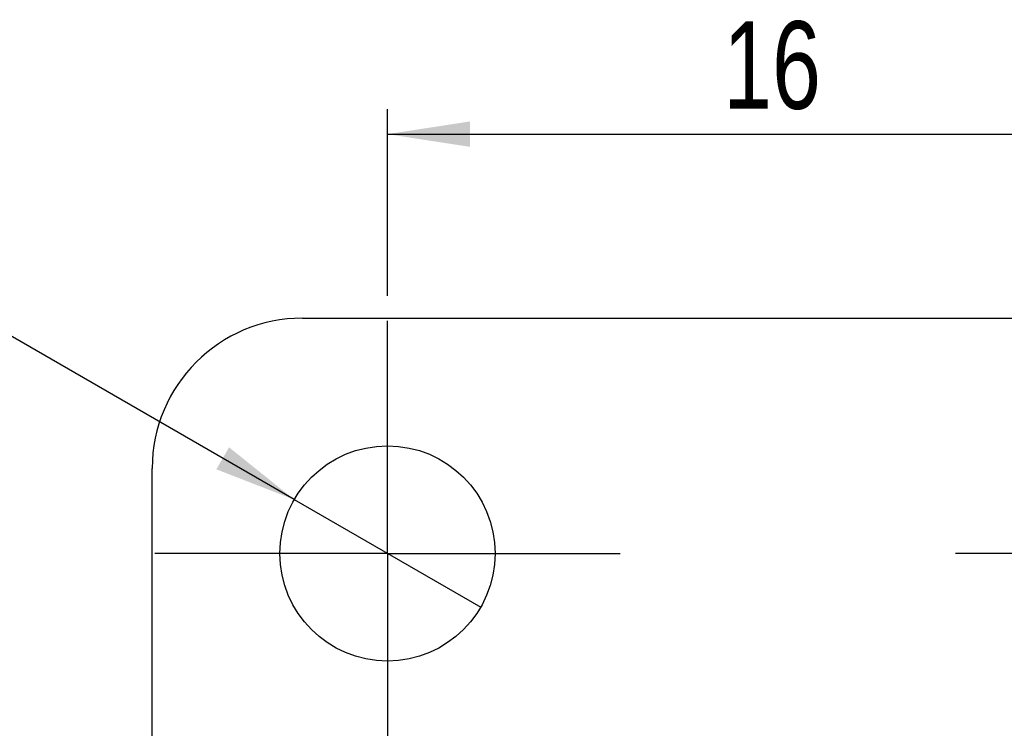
# Model space of a CAD drawing. Extents: x 27 to 187, y 3 to 143.
# Tile 17 of 30: x 73 to 93, y 37 to 51. Entities that reach past the tile are written whole.
import ezdxf

# ---------------------------------------------------------------- set-up
doc = ezdxf.new("R2010")
doc.units = 0
doc.header["$LTSCALE"] = 0.5
doc.layers.get('0').update_dxf_attribs({"linetype": 'CONTINUOUS'})
doc.styles.add('SLDTEXTSTYLE0', font='TXT', dxfattribs={"width": 0.75})
doc.dimstyles.new('SLDDIMSTYLE1', dxfattribs={"dimtxt": 1.75, "dimasz": 1.651, "dimexe": 0, "dimexo": 0.0625, "dimgap": 0.4375, "dimtad": 1, "dimdec": 3, "dimrnd": 1e-09, "dimzin": 12, "dimtxsty": 'SLDTEXTSTYLE0', "dimsah": 1, "dimcen": 0.09, "dimazin": 3, "dimtfac": 1, "dimtdec": 3, "dimtofl": 0, "dimtmove": 0, "dimatfit": 3, "dimtolj": 1, "dimtzin": 12})
doc.dimstyles.new('SLDDIMSTYLE4', dxfattribs={"dimtxt": 1.75, "dimasz": 1.651, "dimexe": 0, "dimexo": 0.0625, "dimgap": 0.4375, "dimtad": 1, "dimdec": 3, "dimrnd": 1e-09, "dimzin": 12, "dimtxsty": 'SLDTEXTSTYLE0', "dimblk1": 'NONE', "dimsah": 1, "dimcen": 0, "dimazin": 3, "dimtfac": 1, "dimtdec": 3, "dimtmove": 0, "dimatfit": 3, "dimtolj": 1, "dimtzin": 12})

# ---------------------------------------------------------------- blocks, each defined once
blk = doc.blocks.new('_D_4')
at = {"color": 179, "linetype": 'CONTINUOUS'}
for p, q in [((80.188, 45.533), (80.188, 49.261)), ((96.188, 45.533), (96.188, 49.261)), ((80.188, 48.761), (96.188, 48.761))]:
    blk.add_line(p, q, dxfattribs=at)
for points in [[(80.188, 48.761), (81.839, 48.507), (81.839, 49.015)], [(96.188, 48.761), (94.537, 49.015), (94.537, 48.507)]]:
    blk.add_solid(points, dxfattribs=at)
at = {"color": 179, "linetype": 'CONTINUOUS', "insert": (86.895, 51.017, -12.724), "char_height": 1.75, "attachment_point": 1, "style": 'SLDTEXTSTYLE0'}
blk.add_mtext('16', dxfattribs=at)
blk = doc.blocks.new('_D_8')
at = {"color": 179, "linetype": 'CONTINUOUS'}
for q in [(65.153, 49.064), (82.05, 39.308)]:
    blk.add_line((78.326, 41.458), q, dxfattribs=at)
blk.add_solid([(78.326, 41.458), (77.023, 42.504), (76.769, 42.064)], dxfattribs=at)
at = {"color": 179, "linetype": 'CONTINUOUS', "char_height": 1.75, "attachment_point": 1, "rotation": 330, "style": 'SLDTEXTSTYLE0'}
for s, insert in [('%%c', (66.277, 51.011, -12.724)), ('4,3', (68.576, 49.715, -12.724))]:
    blk.add_mtext(s, dxfattribs=dict(at, insert=insert))
blk = doc.blocks.new('_NONE')
blk = doc.blocks.new('SW_CENTERMARKSYMBOL_4')
at = {"color": 0, "linetype": 'CONTINUOUS'}
for p, q in [((0, 2.5), (0, 4.65)), ((0, 0), (0, 2.5)), ((-2.5, 0), (-4.65, 0)), ((0, 0), (-2.5, 0)), ((0, 0), (0, -2.5)), ((0, 0), (2.5, 0)), ((2.5, 0), (4.65, 0)), ((0, -2.5), (0, -4.65))]:
    blk.add_line(p, q, dxfattribs=at)
blk = doc.blocks.new('SW_CENTERMARKSYMBOL_5')
at = {"color": 0, "linetype": 'CONTINUOUS'}
for p, q in [((0, 2.5), (0, 4.65)), ((0, 0), (0, 2.5)), ((-2.5, 0), (-4.65, 0)), ((0, 0), (-2.5, 0)), ((0, 0), (0, -2.5)), ((0, 0), (2.5, 0)), ((2.5, 0), (4.65, 0)), ((0, -2.5), (0, -4.65))]:
    blk.add_line(p, q, dxfattribs=at)

msp = doc.modelspace()

# ---------------------------------------------------------------- linework, layer by layer
at = {"color": 7, "linetype": 'CONTINUOUS'}
for p, q in [((78.488058, 45.083444), (97.888058, 45.083444)), ((75.488058, 33.360175), (75.488058, 42.083443))]:
    msp.add_line(p, q, dxfattribs=at)
msp.add_circle((80.188058, 40.383443), 2.15, dxfattribs=at)
msp.add_arc((78.488058, 42.083443), 3, 90, 180, dxfattribs=at)

# ---------------------------------------------------------------- block references
at = {"color": 179, "linetype": 'CONTINUOUS'}
for name, p in [('SW_CENTERMARKSYMBOL_5', (80.188058, 40.383443)), ('SW_CENTERMARKSYMBOL_4', (96.188058, 40.383443))]:
    msp.add_blockref(name, p, dxfattribs=at)

# ---------------------------------------------------------------- dimensions: what is measured, and where the dimension line sits
dim = msp.add_diameter_dim_2p(p1=(82.050013, 39.308443), p2=(78.326103, 41.458443), dimstyle='SLDDIMSTYLE4', dxfattribs=at)
dim.commit()
dim.dimension.update_dxf_attribs({"geometry": '_D_8', "text_midpoint": (68.250113, 47.275827), "dimtype": 163})
dim = msp.add_linear_dim(base=(96.188058, 48.760998), p1=(80.188058, 45.033443), p2=(96.188058, 45.033443), dimstyle='SLDDIMSTYLE1', dxfattribs=at)
dim.commit()
dim.dimension.update_dxf_attribs({"geometry": '_D_4', "text_midpoint": (88.898678, 48.760998), "dimtype": 160})

doc.saveas('drawing.dxf')
